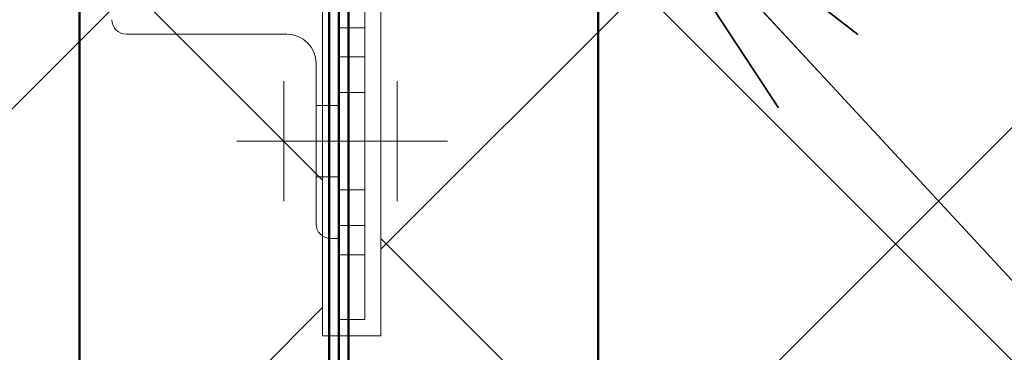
# Paper-space layout 'Layout1' of a CAD drawing. Extents: x -2 to 1380, y -36 to 422.
# Tile 12 of 79: x 314.52 to 320.59, y 148.42 to 150.48. Entities that reach past the tile are written whole.
import ezdxf

# ---------------------------------------------------------------- set-up
doc = ezdxf.new("R2010")
doc.units = 0
doc.linetypes.add('ACAD_ISO02W100', pattern=[15, 12, -3])
doc.linetypes.add('ACAD_ISO04W100', pattern=[30.5, 24, -3, 0.5, -3])
for name, color, linetype, lineweight in [('SS_1.ET-HALA_TaO-JD-LAVKA-ZEBRIK', 9, 'CONTINUOUS', 13), ('SS_2.ET-HALA_TaO-LAVKA_+5.100m', 210, 'CONTINUOUS', 50), ('SS_2.ET-HALA_TaO-LAVKA_+5.100m-PLECH', 90, 'CONTINUOUS', 13), ('SS_POPIS_PROFILU_S355', 2, 'CONTINUOUS', 35), ('SS_SRAFY', 8, 'CONTINUOUS', 18)]:
    doc.layers.add(name, color=color, linetype=linetype, lineweight=lineweight)

psp = doc.layouts.get("Layout1")

# ---------------------------------------------------------------- hatches: boundary and pattern name
at = {"layer": 'SS_SRAFY'}
h = psp.add_hatch(dxfattribs=at)
h.set_pattern_fill('ANSI37', color=8, scale=0.7, angle=90, style=0)
h.set_pattern_definition([(135, (274.3477, 144.3783), (-1.571545, -1.571545), []), (225, (274.3477, 144.3783), (1.571545, -1.571545), [])])
h.paths.add_polyline_path([(335.1875, 123.6274), (335.1875, 143.6073), (331.1675, 143.6073), (331.1675, 165.6274), (218.2076, 165.6274), (218.2076, 159.6073), (215.1875, 159.6073), (215.1875, 123.6274)], flags=0)
h.paths.add_polyline_path([(316.3875, 148.5273), (316.3875, 150.9274), (316.7476, 150.9274), (316.7476, 148.5273)], flags=0)
h.paths.add_polyline_path([(316.3875, 158.1273), (316.3875, 160.5274), (316.7476, 160.5274), (316.7476, 158.1273)], flags=0)

# ---------------------------------------------------------------- linework, layer by layer
at = {"layer": 'SS_1.ET-HALA_TaO-JD-LAVKA-ZEBRIK', "color": 5, "linetype": 'Continuous', "ltscale": 0.25}
for p, q in [((316.6475, 150.8274), (316.6475, 150.4274)), ((316.4875, 149.1274), (316.4875, 150.5274)), ((316.4875, 150.4274), (316.6475, 150.4274)), ((316.6475, 150.4274), (316.6475, 149.0274)), ((315.1775, 150.3874), (316.1675, 150.3874)), ((316.3475, 150.2074), (316.3475, 149.2174)), ((316.4375, 149.1274), (316.4875, 149.1274)), ((316.4875, 149.0274), (316.4875, 149.1274)), ((316.4875, 149.0274), (316.6475, 149.0274)), ((316.4875, 148.6274), (316.4875, 149.0274)), ((316.6475, 149.0274), (316.6475, 148.6274)), ((316.4875, 148.6274), (316.6475, 148.6274))]:
    psp.add_line(p, q, dxfattribs=at)
at = {"layer": 'SS_1.ET-HALA_TaO-JD-LAVKA-ZEBRIK', "color": 3, "linetype": 'ACAD_ISO02W100', "ltscale": 0.25}
for p, q in [((316.6475, 150.2474), (316.4875, 150.2474)), ((316.6475, 150.0274), (316.4875, 150.0274)), ((316.4875, 149.9474), (316.3475, 149.9474)), ((316.3475, 149.5073), (316.4875, 149.5073)), ((316.6475, 149.4274), (316.4875, 149.4274)), ((316.4875, 149.2073), (316.6475, 149.2073))]:
    psp.add_line(p, q, dxfattribs=at)
at = {"layer": 'SS_1.ET-HALA_TaO-JD-LAVKA-ZEBRIK', "color": 7, "linetype": 'ACAD_ISO04W100', "ltscale": 0.25}
for p, q in [((316.1475, 150.0974), (316.1475, 149.3574)), ((316.8475, 150.0974), (316.8475, 149.3574)), ((317.1575, 149.7274), (315.8575, 149.7274))]:
    psp.add_line(p, q, dxfattribs=at)
at = {"layer": 'SS_1.ET-HALA_TaO-JD-LAVKA-ZEBRIK', "color": 5, "linetype": 'Continuous', "ltscale": 0.25}
for centre in [(315.1775, 150.4774), (316.4375, 149.2174)]:
    psp.add_arc(centre, 0.09, 180, 270, dxfattribs=at)
at = {"layer": 'SS_1.ET-HALA_TaO-JD-LAVKA-ZEBRIK', "color": 5, "linetype": 'Continuous', "ltscale": 0.25, "extrusion": (0, 0, -1)}
psp.add_arc((-316.1675, 150.2074), 0.18, 90, 180, dxfattribs=at)
at = {"layer": 'SS_2.ET-HALA_TaO-LAVKA_+5.100m', "color": 7, "linetype": 'ACAD_ISO04W100', "ltscale": 0.25}
psp.add_line((316.4875, 159.6274), (316.4875, 146.0274), dxfattribs=at)
at = {"layer": 'SS_2.ET-HALA_TaO-LAVKA_+5.100m', "color": 1, "linetype": 'Continuous', "ltscale": 0.25}
for p, q in [((314.8875, 158.1274), (314.8875, 147.6274)), ((318.0875, 158.1274), (318.0875, 147.6274))]:
    psp.add_line(p, q, dxfattribs=at)
at = {"layer": 'SS_2.ET-HALA_TaO-LAVKA_+5.100m', "color": 3, "linetype": 'ACAD_ISO02W100', "ltscale": 0.25}
for p, q in [((316.4275, 158.1274), (316.4275, 147.6274)), ((316.5475, 147.6274), (316.5475, 158.1274))]:
    psp.add_line(p, q, dxfattribs=at)
at = {"layer": 'SS_2.ET-HALA_TaO-LAVKA_+5.100m-PLECH', "color": 7, "linetype": 'Continuous', "ltscale": 0.25}
for p, q in [((316.3875, 148.5273), (316.3875, 150.9274)), ((316.7476, 150.9274), (316.7476, 148.5273)), ((316.7476, 148.5273), (316.3875, 148.5273))]:
    psp.add_line(p, q, dxfattribs=at)
at = {"layer": 'SS_POPIS_PROFILU_S355', "color": 0, "linetype": 'ByBlock'}
for p, q in [((319.2019, 149.9335), (318.0875, 151.6274)), ((318.0875, 151.6274), (319.6911, 150.3865)), ((318.0875, 151.6274), (319.4465, 150.16))]:
    psp.add_line(p, q, dxfattribs=at)
at = {"layer": 'SS_POPIS_PROFILU_S355', "color": 2}
psp.add_lwpolyline([(318.0875, 151.6274), (326.5118, 142.5311), (326.5118, 129.674)], dxfattribs=at)

doc.saveas('drawing.dxf')
